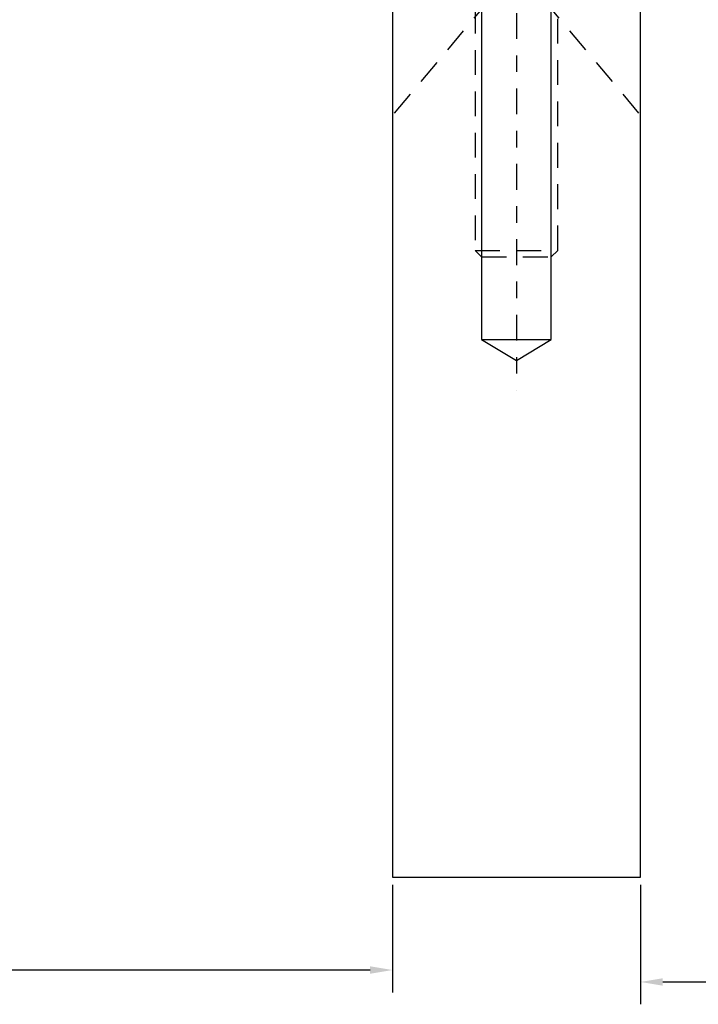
# Model space of a CAD drawing. Header units: inches. Extents: x -59 to 40, y -86 to 20.
# Tile 17 of 74: x 12.74 to 16.84, y -77.62 to -71.67. Entities that reach past the tile are written whole.
import ezdxf

# ---------------------------------------------------------------- set-up
doc = ezdxf.new("R2010")
doc.units = ezdxf.units.IN
doc.header["$MEASUREMENT"] = 0
doc.linetypes.add('CENTER', pattern=[0.249, 0.156, -0.031, 0.031, -0.031])
doc.linetypes.add('HIDDEN', pattern=[0.225, 0.15, -0.075])
for name, color, linetype in [('SID-M-C', 3, 'CENTER'), ('SID-M-D', 2, 'Continuous'), ('SID-M-H', 4, 'HIDDEN'), ('SID-M-S', 7, 'Continuous')]:
    doc.layers.add(name, color=color, linetype=linetype)
doc.styles.get("Standard").update_dxf_attribs({"font": 'txt.shx'})
doc.dimstyles.get("Standard").update_dxf_attribs({"dimtxt": 0.18, "dimasz": 0.18, "dimexe": 0.18, "dimexo": 0.0625, "dimgap": 0.09, "dimtad": 0, "dimtih": 1, "dimtoh": 1, "dimdec": 4, "dimzin": 0, "dimdsep": 46, "dimtxsty": 'Standard', "dimcen": 0.09, "dimadec": 0, "dimazin": 0, "dimtfac": 1, "dimtdec": 4, "dimtofl": 0, "dimtmove": 0, "dimatfit": 3, "dimfxl": 0, "dimtolj": 1, "dimtzin": 0, "dimarcsym": 0})

# ---------------------------------------------------------------- blocks, each defined once
blk = doc.blocks.new('*D113')
at = {"layer": 'DEFPOINTS', "color": 0, "transparency": 16777216}
for p in [(7.7419, -76.852), (14.9919, -76.852), (14.9919, -77.4134)]:
    blk.add_point(p, dxfattribs=at)
at = {"layer": 'SID-M-D', "color": 0, "lineweight": -2, "transparency": 16777216}
for p, q in [((7.7419, -76.8989), (7.7419, -77.5484)), ((14.9919, -76.8989), (14.9919, -77.5484)), ((7.8769, -77.4134), (10.9844, -77.4134)), ((14.8569, -77.4134), (11.7494, -77.4134))]:
    blk.add_line(p, q, dxfattribs=at)
at = {"layer": 'SID-M-D', "color": 0, "transparency": 16777216}
for points in [[(7.8769, -77.3909), (7.8769, -77.4359), (7.7419, -77.4134)], [(14.8569, -77.3909), (14.8569, -77.4359), (14.9919, -77.4134)]]:
    blk.add_solid(points, dxfattribs=at)
at = {"layer": 'SID-M-D', "color": 0, "transparency": 16777216, "insert": (11.3669, -77.4134), "char_height": 0.135, "attachment_point": 5}
blk.add_mtext('\\A1;7.2500', dxfattribs=at)
blk = doc.blocks.new('*D114')
at = {"layer": 'DEFPOINTS', "color": 0, "transparency": 16777216}
for p in [(16.4919, -76.852), (23.7419, -76.852), (23.7419, -77.4857)]:
    blk.add_point(p, dxfattribs=at)
at = {"layer": 'SID-M-D', "color": 0, "lineweight": -2, "transparency": 16777216}
for p, q in [((16.4919, -76.8989), (16.4919, -77.6207)), ((23.7419, -76.8989), (23.7419, -77.6207)), ((16.6269, -77.4857), (19.7344, -77.4857)), ((23.6069, -77.4857), (20.4994, -77.4857))]:
    blk.add_line(p, q, dxfattribs=at)
at = {"layer": 'SID-M-D', "color": 0, "transparency": 16777216}
for points in [[(16.6269, -77.4632), (16.6269, -77.5082), (16.4919, -77.4857)], [(23.6069, -77.4632), (23.6069, -77.5082), (23.7419, -77.4857)]]:
    blk.add_solid(points, dxfattribs=at)
at = {"layer": 'SID-M-D', "color": 0, "transparency": 16777216, "insert": (20.1169, -77.4857), "char_height": 0.135, "attachment_point": 5}
blk.add_mtext('\\A1;7.2500', dxfattribs=at)

msp = doc.modelspace()

# ---------------------------------------------------------------- linework, layer by layer
at = {"layer": 'SID-M-C'}
msp.add_line((15.7419, -71.17203), (15.7419, -73.9086), dxfattribs=at)
at = {"layer": 'SID-M-H'}
for p, q in [((15.7419, -71.35203), (14.9919, -72.24584)), ((15.7419, -71.35203), (16.4919, -72.24584)), ((15.4919, -73.06298), (15.9919, -73.06298))]:
    msp.add_line(p, q, dxfattribs=at)
msp.add_lwpolyline([(15.4919, -71.35203), (15.4919, -73.06298), (15.53095, -73.10203), (15.95285, -73.10203), (15.9919, -73.06298), (15.9919, -71.35203)], dxfattribs=at)
at = {"layer": 'SID-M-S'}
msp.add_line((15.53095, -73.60203), (15.95285, -73.60203), dxfattribs=at)
msp.add_lwpolyline([(14.9919, -71.35203), (14.9919, -76.85203), (16.4919, -76.85203), (16.4919, -71.35203)], close=True, dxfattribs=at)
msp.add_lwpolyline([(15.53095, -71.35203), (15.53095, -73.60203), (15.7419, -73.7286), (15.95285, -73.60203), (15.95285, -71.35203)], dxfattribs=at)

# ---------------------------------------------------------------- dimensions: what is measured, and where the dimension line sits
at = {"layer": 'SID-M-D'}
for base, p1, p2, picture, middle in [((14.9919, -77.41342), (7.7419, -76.85203), (14.9919, -76.85203), '*D113', (11.3669, -77.41342)), ((23.7419, -77.48571), (16.4919, -76.85203), (23.7419, -76.85203), '*D114', (20.1169, -77.48571))]:
    dim = msp.add_linear_dim(base=base, p1=p1, p2=p2, dimstyle='Standard', override={"dimscale": 0.75}, dxfattribs=at)
    dim.commit()
    dim.dimension.update_dxf_attribs({"geometry": picture, "text_midpoint": middle})

doc.saveas('drawing.dxf')
